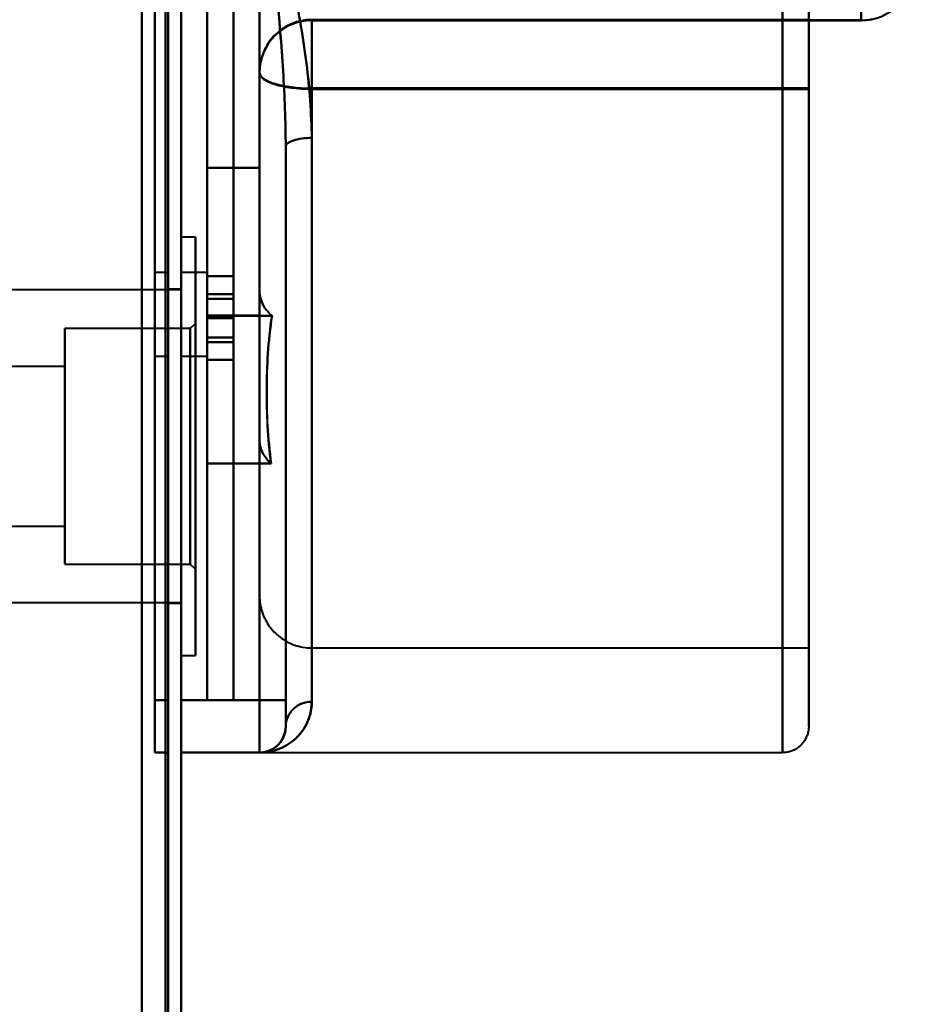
# Model space of a CAD drawing. Header units: millimetres. Extents: x -1442 to 3067, y -120 to 936.
# Tile 61 of 72: x 281 to 315, y 710 to 748. Entities that reach past the tile are written whole.
import ezdxf

# ---------------------------------------------------------------- set-up
doc = ezdxf.new("R2010")
doc.units = ezdxf.units.MM
doc.layers.add('A-GENM', color=13, linetype='Continuous', lineweight=40)
doc.layers.add('G-IMPT', color=8, linetype='Continuous', lineweight=40)

# ---------------------------------------------------------------- blocks, each defined once
blk = doc.blocks.new('NEXA 400 CALQUES_dwg-748074-Gauche')
at = {"layer": 'G-IMPT'}
for p, q in [((287, 128.972), (287, 862.772)), ((287, 128.972), (287, 862.772)), ((310, 719.643), (310, 789.643)), ((310, 719.643), (310, 789.643)), ((310, 789.643), (310, 719.643)), ((310, 789.643), (310, 719.643)), ((311, 720.643), (311, 788.643)), ((311, 720.643), (311, 788.643)), ((311, 788.643), (311, 720.643)), ((311, 788.643), (311, 720.643)), ((288, 721.643), (288, 754.643)), ((288, 754.643), (288, 721.643)), ((289, 754.643), (289, 721.643)), ((289, 721.643), (289, 754.643)), ((311, 747.628), (311, 749.283)), ((311, 749.283), (311, 747.628)), ((313, 747.628), (313, 749.283)), ((313, 749.283), (313, 747.628)), ((311, 747.658), (292, 747.658)), ((292, 745.038), (292, 747.658)), ((292, 747.658), (292, 745.038)), ((292, 745.007), (292, 747.629)), ((292, 747.629), (292, 745.007)), ((311, 745.038), (311, 747.658)), ((311, 747.658), (311, 745.038)), ((311, 745.007), (311, 747.629)), ((311, 747.629), (311, 745.007)), ((311, 747.628), (313, 747.628)), ((290, 725.643), (290, 745.658)), ((290, 745.658), (290, 725.643)), ((290, 737.269), (290, 745.629)), ((290, 745.629), (290, 737.269)), ((292, 723.643), (292, 745.038)), ((292, 745.038), (292, 723.643)), ((292, 745.007), (292, 723.643)), ((311, 723.643), (311, 745.038)), ((311, 745.038), (311, 723.643)), ((311, 723.643), (311, 745.007)), ((292, 743.14), (292, 721.588)), ((292, 721.588), (292, 743.14)), ((292, 721.588), (292, 743.14)), ((292, 743.14), (292, 721.588)), ((291, 721.643), (291, 742.811)), ((291, 720.643), (291, 742.811)), ((291, 720.643), (291, 742.811)), ((291, 742.811), (291, 720.643)), ((291, 742.811), (291, 720.643)), ((287.55, 739.352), (287, 739.352)), ((287.55, 739.352), (287, 739.352)), ((287, 739.352), (287, 731.352)), ((287, 723.352), (287, 739.352)), ((287, 731.352), (287, 739.352)), ((287, 723.352), (287, 739.352)), ((287, 731.352), (287, 739.352)), ((287, 739.352), (287, 731.352)), ((287.55, 731.352), (287.55, 739.352)), ((287.55, 739.352), (287.55, 723.352)), ((287.55, 739.352), (287.55, 731.352)), ((287.55, 731.352), (287.55, 739.352)), ((287.55, 739.352), (287.55, 723.352)), ((287.55, 739.352), (287.55, 731.352)), ((286.5, 737.993), (286, 737.993)), ((286, 734.793), (286, 737.993)), ((286, 734.793), (286, 737.993)), ((286, 737.993), (286, 734.793)), ((286, 737.993), (286, 734.793)), ((286.5, 734.793), (286.5, 737.993)), ((286.5, 736.393), (286.5, 737.993)), ((286.5, 737.993), (286.5, 736.393)), ((288, 737.993), (287, 737.993)), ((287, 737.993), (287, 734.793)), ((287, 737.993), (287, 736.393)), ((287, 736.393), (287, 737.993)), ((288, 737.993), (288, 734.793)), ((288, 737.993), (288, 734.793)), ((288, 734.793), (288, 737.993)), ((288, 734.793), (288, 737.993)), ((289, 737.851), (288, 737.851)), ((287, 737.327), (254.35, 737.327)), ((287, 737.327), (254.35, 737.327)), ((287, 737.352), (286.5, 737.352)), ((287, 737.352), (286.5, 737.352)), ((286.5, 731.352), (286.5, 737.352)), ((286.5, 737.352), (286.5, 731.352)), ((286.5, 737.352), (286.5, 731.352)), ((286.5, 731.352), (286.5, 737.352)), ((287, 731.352), (287, 737.352)), ((287, 731.352), (287, 737.352)), ((287, 737.327), (287, 725.377)), ((287, 737.327), (287, 725.377)), ((287, 737.327), (287, 725.377)), ((287, 737.327), (287, 725.377)), ((289, 737.17), (288, 737.17)), ((286.5, 734.793), (286.5, 736.393)), ((286.5, 736.393), (286.5, 734.793)), ((287, 736.393), (287, 734.793)), ((287, 734.793), (287, 736.393)), ((287.35, 735.852), (282.55, 735.852)), ((287.35, 735.852), (282.55, 735.852)), ((282.55, 731.352), (282.55, 735.852)), ((282.55, 735.852), (282.55, 726.852)), ((282.55, 735.852), (282.55, 731.352)), ((282.55, 731.352), (282.55, 735.852)), ((282.55, 735.852), (282.55, 726.852)), ((282.55, 735.852), (282.55, 731.352)), ((287.55, 736.052), (287.35, 735.852)), ((287.55, 736.052), (287.35, 735.852)), ((287.35, 726.852), (287.35, 735.852)), ((287.35, 726.852), (287.35, 735.852)), ((287.35, 735.852), (287.35, 726.852)), ((287.35, 735.852), (287.35, 726.852)), ((287.35, 726.852), (287.35, 735.852)), ((287.35, 726.852), (287.35, 735.852)), ((287.35, 735.852), (287.35, 726.852)), ((287.35, 735.852), (287.35, 726.852)), ((287.55, 726.652), (287.55, 736.052)), ((287.55, 726.652), (287.55, 736.052)), ((287.55, 736.052), (287.55, 726.652)), ((287.55, 736.052), (287.55, 726.652)), ((287.55, 726.652), (287.55, 736.052)), ((287.55, 726.652), (287.55, 736.052)), ((287.55, 736.052), (287.55, 726.652)), ((287.55, 736.052), (287.55, 726.652)), ((288, 735.335), (289, 735.335)), ((286, 734.793), (286.5, 734.793)), ((287, 734.793), (288, 734.793)), ((282.55, 734.402), (265.85, 734.402)), ((282.55, 734.402), (265.85, 734.402)), ((282.55, 734.302), (282.55, 734.402)), ((282.55, 728.402), (282.55, 734.402)), ((282.55, 734.402), (282.55, 728.302)), ((282.55, 734.402), (282.55, 728.302)), ((282.55, 728.402), (282.55, 734.402)), ((282.55, 734.402), (282.55, 728.302)), ((282.55, 734.402), (282.55, 728.302)), ((282.55, 728.302), (282.55, 734.302)), ((282.55, 728.302), (282.55, 734.302)), ((288, 734.654), (289, 734.654)), ((282.55, 726.852), (282.55, 731.352)), ((282.55, 731.352), (282.55, 726.852)), ((282.55, 726.852), (282.55, 731.352)), ((282.55, 731.352), (282.55, 726.852)), ((286.5, 725.352), (286.5, 731.352)), ((286.5, 731.352), (286.5, 725.352)), ((286.5, 731.352), (286.5, 725.352)), ((286.5, 725.352), (286.5, 731.352)), ((287, 725.352), (287, 731.352)), ((287, 731.352), (287, 723.352)), ((287, 723.352), (287, 731.352)), ((287, 725.352), (287, 731.352)), ((287, 723.352), (287, 731.352)), ((287, 731.352), (287, 723.352)), ((287.55, 723.352), (287.55, 731.352)), ((287.55, 731.352), (287.55, 723.352)), ((287.55, 723.352), (287.55, 731.352)), ((287.55, 731.352), (287.55, 723.352)), ((265.85, 728.302), (282.55, 728.302)), ((265.85, 728.302), (282.55, 728.302)), ((282.55, 728.302), (282.55, 728.402)), ((282.55, 726.852), (287.35, 726.852)), ((282.55, 726.852), (287.35, 726.852)), ((287.35, 726.852), (287.55, 726.652)), ((287.35, 726.852), (287.55, 726.652)), ((254.35, 725.377), (287, 725.377)), ((254.35, 725.377), (287, 725.377)), ((286.5, 725.352), (287, 725.352)), ((286.5, 725.352), (287, 725.352)), ((292, 723.643), (311, 723.643)), ((287, 723.352), (287.55, 723.352)), ((287, 723.352), (287.55, 723.352)), ((286, 721.643), (286, 719.643)), ((286, 721.643), (286, 719.643)), ((286, 719.643), (286, 721.643)), ((286, 719.643), (286, 721.643)), ((286.5, 719.643), (286.5, 721.643)), ((286.5, 719.643), (286.5, 721.643)), ((286.5, 721.643), (286.5, 719.643)), ((286.5, 721.643), (286.5, 719.643)), ((287, 721.643), (287, 719.643)), ((287, 721.643), (287, 719.643)), ((287, 719.643), (287, 721.643)), ((287, 719.643), (287, 721.643)), ((290, 721.643), (291, 721.643)), ((290, 719.643), (290, 721.643)), ((291, 721.643), (290, 721.643)), ((291, 721.643), (290, 721.643)), ((290, 719.643), (290, 721.643)), ((290, 721.643), (291, 721.643)), ((290, 721.643), (290, 719.643)), ((290, 721.643), (290, 719.643)), ((291, 720.643), (291, 721.643)), ((291, 720.643), (291, 721.643)), ((291, 721.643), (291, 720.643)), ((291, 721.643), (291, 720.643)), ((286, 719.643), (286.5, 719.643)), ((287, 719.643), (290, 719.643)), ((290, 719.643), (310, 719.643))]:
    blk.add_line(p, q, dxfattribs=at)
at = {"layer": 'G-IMPT', "flags": 128}
for points in [[(286.4, 862.772), (286.4, 679.322), (286.4, 495.872), (286.4, 312.422), (286.4, 128.972)], [(286.4, 128.972), (286.4, 312.422), (286.4, 495.872), (286.4, 679.322), (286.4, 862.772)], [(286.4, 128.972), (286.4, 312.422), (286.4, 495.872), (286.4, 679.322), (286.4, 862.772)], [(286.4, 862.772), (286.4, 679.322), (286.4, 495.872), (286.4, 312.422), (286.4, 128.972)], [(286.4, 128.972), (286.4, 312.422), (286.4, 495.872), (286.4, 679.322), (286.4, 862.772)], [(286.4, 862.772), (286.4, 679.322), (286.4, 495.872), (286.4, 312.422), (286.4, 128.972)], [(286.4, 128.972), (286.4, 312.422), (286.4, 495.872), (286.4, 679.322), (286.4, 862.772)], [(286.4, 862.772), (286.4, 679.322), (286.4, 495.872), (286.4, 312.422), (286.4, 128.972)], [(286.4, 128.972), (286.4, 312.422), (286.4, 495.872), (286.4, 679.322), (286.4, 862.772)], [(286.4, 862.772), (286.4, 679.322), (286.4, 495.872), (286.4, 312.422), (286.4, 128.972)], [(286.4, 862.772), (286.4, 679.322), (286.4, 495.872), (286.4, 312.422), (286.4, 128.972)], [(286.4, 128.972), (286.4, 312.422), (286.4, 495.872), (286.4, 679.322), (286.4, 862.772)], [(286.5, 862.772), (286.5, 679.322), (286.5, 495.872), (286.5, 312.422), (286.5, 128.972)], [(286.5, 128.972), (286.5, 312.422), (286.5, 495.872), (286.5, 679.322), (286.5, 862.772)], [(286.5, 128.972), (286.5, 312.422), (286.5, 495.872), (286.5, 679.322), (286.5, 862.772)], [(286.5, 862.772), (286.5, 679.322), (286.5, 495.872), (286.5, 312.422), (286.5, 128.972)], [(287, 128.972), (287, 312.422), (287, 495.872), (287, 679.322), (287, 862.772)], [(287, 862.772), (287, 679.322), (287, 495.872), (287, 312.422), (287, 128.972)], [(287, 128.972), (287, 312.422), (287, 495.872), (287, 679.322), (287, 862.772)], [(287, 862.772), (287, 679.322), (287, 495.872), (287, 312.422), (287, 128.972)], [(287, 862.772), (287, 679.322), (287, 495.872), (287, 312.422), (287, 128.972)], [(287, 862.772), (287, 679.322), (287, 495.872), (287, 312.422), (287, 128.972)], [(287, 128.972), (287, 312.422), (287, 495.872), (287, 679.322), (287, 862.772)], [(287, 128.972), (287, 312.422), (287, 495.872), (287, 679.322), (287, 862.772)], [(285.5, 129.472), (285.5, 312.672), (285.5, 495.872), (285.5, 679.072), (285.5, 862.272)], [(285.5, 862.272), (285.5, 679.072), (285.5, 495.872), (285.5, 312.672), (285.5, 129.472)], [(285.5, 862.272), (285.5, 679.072), (285.5, 495.872), (285.5, 312.672), (285.5, 129.472)], [(285.5, 129.472), (285.5, 312.672), (285.5, 495.872), (285.5, 679.072), (285.5, 862.272)], [(285.5, 129.472), (285.5, 312.672), (285.5, 495.872), (285.5, 679.072), (285.5, 862.272)], [(285.5, 129.472), (285.5, 312.672), (285.5, 495.872), (285.5, 679.072), (285.5, 862.272)], [(285.5, 862.272), (285.5, 679.072), (285.5, 495.872), (285.5, 312.672), (285.5, 129.472)], [(285.5, 862.272), (285.5, 679.072), (285.5, 495.872), (285.5, 312.672), (285.5, 129.472)], [(285.5, 129.472), (285.5, 312.672), (285.5, 495.872), (285.5, 679.072), (285.5, 862.272)], [(285.5, 862.272), (285.5, 679.072), (285.5, 495.872), (285.5, 312.672), (285.5, 129.472)], [(285.5, 129.472), (285.5, 312.672), (285.5, 495.872), (285.5, 679.072), (285.5, 862.272)], [(285.5, 862.272), (285.5, 679.072), (285.5, 495.872), (285.5, 312.672), (285.5, 129.472)], [(285.5, 862.272), (285.5, 679.072), (285.5, 495.872), (285.5, 312.672), (285.5, 129.472)], [(285.5, 129.472), (285.5, 312.672), (285.5, 495.872), (285.5, 679.072), (285.5, 862.272)], [(285.5, 862.272), (285.5, 679.072), (285.5, 495.872), (285.5, 312.672), (285.5, 129.472)], [(285.5, 129.472), (285.5, 312.672), (285.5, 495.872), (285.5, 679.072), (285.5, 862.272)], [(311, 748.249), (311, 746.919), (311, 745.601), (311, 744.297), (311, 743.01), (311, 741.742), (311, 740.494), (311, 739.269), (311, 738.069), (311, 736.895), (311, 735.75), (311, 734.634), (311, 733.551), (311, 732.502), (311, 731.488), (311, 730.51), (311, 729.572), (311, 728.674), (311, 727.817), (311, 727.003), (311, 726.233), (311, 725.509), (311, 724.832), (311, 724.202), (311, 723.621), (311, 723.089), (311, 722.608), (311, 722.178), (311, 721.8), (311, 721.475), (311, 721.202), (311, 720.984), (311, 720.819), (311, 720.708), (311, 720.651), (311, 720.643)], [(311, 720.643), (311, 720.671), (311, 720.752), (311, 720.888), (311, 721.078), (311, 721.321), (311, 721.618), (311, 721.968), (311, 722.369), (311, 722.823), (311, 723.327), (311, 723.882), (311, 724.486), (311, 725.138), (311, 725.837), (311, 726.582), (311, 727.372), (311, 728.206), (311, 729.082), (311, 729.999), (311, 730.955), (311, 731.95), (311, 732.98), (311, 734.046), (311, 735.144), (311, 736.273), (311, 737.432), (311, 738.618), (311, 739.83), (311, 741.066), (311, 742.323), (311, 743.6), (311, 744.895), (311, 746.205), (311, 747.529), (311, 748.865)], [(286, 787.643), (286, 771.143), (286, 754.643), (286, 738.143), (286, 721.643)], [(286, 721.643), (286, 738.143), (286, 754.643), (286, 771.143), (286, 787.643)], [(286, 721.643), (286, 738.143), (286, 754.643), (286, 771.143), (286, 787.643)], [(286, 787.643), (286, 771.143), (286, 754.643), (286, 738.143), (286, 721.643)], [(286.5, 721.643), (286.5, 738.143), (286.5, 754.643), (286.5, 771.143), (286.5, 787.643)], [(286.5, 787.643), (286.5, 771.143), (286.5, 754.643), (286.5, 738.143), (286.5, 721.643)], [(286.5, 721.643), (286.5, 738.143), (286.5, 754.643), (286.5, 771.143), (286.5, 787.643)], [(286.5, 787.643), (286.5, 771.143), (286.5, 754.643), (286.5, 738.143), (286.5, 721.643)], [(287, 721.643), (287, 738.143), (287, 754.643), (287, 771.143), (287, 787.643)], [(287, 787.643), (287, 771.143), (287, 754.643), (287, 738.143), (287, 721.643)], [(287, 787.643), (287, 771.143), (287, 754.643), (287, 738.143), (287, 721.643)], [(287, 721.643), (287, 738.143), (287, 754.643), (287, 771.143), (287, 787.643)], [(288, 721.643), (288, 729.893), (288, 738.143), (288, 746.393), (288, 754.643)], [(288, 754.643), (288, 746.393), (288, 738.143), (288, 729.893), (288, 721.643)], [(289, 754.643), (289, 746.393), (289, 738.143), (289, 729.893), (289, 721.643)], [(289, 721.643), (289, 729.893), (289, 738.143), (289, 746.393), (289, 754.643)], [(290, 754.643), (290, 746.393), (290, 738.143), (290, 729.893), (290, 721.643)], [(290, 721.643), (290, 729.893), (290, 738.143), (290, 746.393), (290, 754.643)], [(290, 721.643), (290, 729.893), (290, 738.143), (290, 746.393), (290, 754.643)], [(290, 754.643), (290, 746.393), (290, 738.143), (290, 729.893), (290, 721.643)], [(313.418, 747.673), (313.34, 747.658), (313.261, 747.645), (313.181, 747.637), (313.102, 747.631), (313.022, 747.629), (313, 747.628)], [(292, 747.658), (291.92, 747.656), (291.84, 747.652), (291.761, 747.644), (291.681, 747.632), (291.603, 747.618), (291.525, 747.601), (291.447, 747.58), (291.371, 747.556), (291.295, 747.53), (291.221, 747.5), (291.148, 747.467), (291.076, 747.432), (291.006, 747.394), (290.938, 747.352), (290.871, 747.309), (290.806, 747.262), (290.742, 747.213), (290.681, 747.162), (290.622, 747.108), (290.565, 747.051), (290.511, 746.993), (290.459, 746.932), (290.409, 746.87), (290.362, 746.805), (290.317, 746.739), (290.275, 746.67), (290.236, 746.601), (290.2, 746.529), (290.166, 746.457), (290.136, 746.383), (290.108, 746.308), (290.084, 746.231), (290.063, 746.154), (290.044, 746.076), (290.029, 745.998), (290.017, 745.919), (290.008, 745.839), (290.003, 745.76), (290, 745.68), (290, 745.658)], [(292, 747.658), (292, 747.651), (292, 747.643), (292, 747.636), (292, 747.629)], [(311, 747.658), (306.25, 747.658), (301.5, 747.658), (296.75, 747.658), (292, 747.658)], [(292, 747.629), (292, 747.636), (292, 747.643), (292, 747.651), (292, 747.658)], [(292, 747.658), (296.75, 747.658), (301.5, 747.658), (306.25, 747.658), (311, 747.658)], [(292, 747.629), (296.75, 747.629), (301.5, 747.629), (306.25, 747.629), (311, 747.629)], [(311, 747.629), (306.25, 747.629), (301.5, 747.629), (296.75, 747.629), (292, 747.629)], [(311, 747.658), (311.5, 747.658), (312, 747.658), (312.5, 747.658), (313, 747.658)], [(311, 747.628), (311.5, 747.628), (312, 747.628), (312.5, 747.628), (313, 747.628)], [(313, 747.628), (312.5, 747.628), (312, 747.628), (311.5, 747.628), (311, 747.628)], [(313, 747.628), (313, 747.636), (313, 747.643), (313, 747.651), (313, 747.658)], [(313, 747.658), (313, 747.651), (313, 747.643), (313, 747.636), (313, 747.628)], [(290, 745.658), (290, 744.563), (290, 743.483), (290, 742.422), (290, 741.38), (290, 740.359), (290, 739.361), (290, 738.388), (290, 737.441), (290, 736.521), (290, 735.63), (290, 734.769), (290, 733.941), (290, 733.145), (290, 732.384), (290, 731.659), (290, 730.97), (290, 730.319), (290, 729.707), (290, 729.135), (290, 728.604), (290, 728.114), (290, 727.667), (290, 727.263), (290, 726.903), (290, 726.587), (290, 726.316), (290, 726.09), (290, 725.91), (290, 725.776), (290, 725.689), (290, 725.647), (290, 725.643)], [(290, 745.658), (290, 745.651), (290, 745.643), (290, 745.636), (290, 745.629)], [(290, 745.629), (290, 745.636), (290, 745.643), (290, 745.651), (290, 745.658)], [(290, 737.269), (290, 738.211), (290, 739.18), (290, 740.173), (290, 741.19), (290, 742.228), (290, 743.286), (290, 744.362), (290, 745.454), (290, 745.629)], [(311, 745.038), (306.25, 745.038), (301.5, 745.038), (296.75, 745.038), (292, 745.038)], [(292, 745.038), (296.75, 745.038), (301.5, 745.038), (306.25, 745.038), (311, 745.038)], [(311, 745.007), (306.25, 745.007), (301.5, 745.007), (296.75, 745.007), (292, 745.007)], [(292, 745.007), (296.75, 745.007), (301.5, 745.007), (306.25, 745.007), (311, 745.007)], [(291, 742.811), (291, 737.519), (291, 732.227), (291, 726.935), (291, 721.643)], [(291, 721.643), (291, 726.935), (291, 732.227), (291, 737.519), (291, 742.811)], [(291, 721.643), (291, 726.935), (291, 732.227), (291, 737.519), (291, 742.811)], [(291, 742.811), (291, 737.519), (291, 732.227), (291, 726.935), (291, 721.643)], [(288, 736.348), (288, 737.762), (288, 739.175), (288, 740.589), (288, 742.002)], [(288, 742.002), (288, 740.587), (288, 739.172), (288, 737.757), (288, 736.342)], [(288, 742.002), (288, 740.589), (288, 739.175), (288, 737.762), (288, 736.348)], [(290, 742.002), (289.5, 742.002), (289, 742.002), (288.5, 742.002), (288, 742.002)], [(288, 736.342), (288, 737.757), (288, 739.172), (288, 740.587), (288, 742.002)], [(288, 742.002), (288.5, 742.002), (289, 742.002), (289.5, 742.002), (290, 742.002)], [(290, 736.348), (290, 737.762), (290, 739.175), (290, 740.589), (290, 742.002)], [(290, 742.002), (290, 740.819), (290, 739.635), (290, 738.452), (290, 737.269)], [(290, 737.269), (290, 738.452), (290, 739.635), (290, 740.819), (290, 742.002)], [(290, 742.002), (290, 740.589), (290, 739.175), (290, 737.762), (290, 736.348)], [(289, 737.851), (288.75, 737.851), (288.5, 737.851), (288.25, 737.851), (288, 737.851)], [(288, 737.851), (288.25, 737.851), (288.5, 737.851), (288.75, 737.851), (289, 737.851)], [(289, 737.17), (288.75, 737.17), (288.5, 737.17), (288.25, 737.17), (288, 737.17)], [(288, 737.17), (288.25, 737.17), (288.5, 737.17), (288.75, 737.17), (289, 737.17)], [(288, 736.992), (288.25, 736.992), (288.5, 736.992), (288.75, 736.992), (289, 736.992)], [(289, 736.992), (288.75, 736.992), (288.5, 736.992), (288.25, 736.992), (288, 736.992)], [(289, 736.988), (288.75, 736.988), (288.5, 736.988), (288.25, 736.988), (288, 736.988)], [(288, 736.988), (288.25, 736.988), (288.5, 736.988), (288.75, 736.988), (289, 736.988)], [(288, 730.688), (288, 732.103), (288, 733.518), (288, 734.933), (288, 736.348)], [(288, 736.348), (288.5, 736.348), (289, 736.348), (289.5, 736.348), (290, 736.348)], [(288, 736.348), (288, 734.933), (288, 733.518), (288, 732.103), (288, 730.688)], [(290, 736.348), (289.5, 736.348), (289, 736.348), (288.5, 736.348), (288, 736.348)], [(288, 736.342), (288, 734.929), (288, 733.515), (288, 732.102), (288, 730.688)], [(290.477, 736.342), (289.858, 736.342), (289.238, 736.342), (288.619, 736.342), (288, 736.342)], [(288, 730.688), (288, 732.102), (288, 733.515), (288, 734.929), (288, 736.342)], [(288, 736.342), (288.619, 736.342), (289.238, 736.342), (289.858, 736.342), (290.477, 736.342)], [(289, 736.255), (288.75, 736.255), (288.5, 736.255), (288.25, 736.255), (288, 736.255)], [(288, 736.255), (288.25, 736.255), (288.5, 736.255), (288.75, 736.255), (289, 736.255)], [(289, 736.255), (288.75, 736.255), (288.5, 736.255), (288.25, 736.255), (288, 736.255)], [(288, 736.255), (288.25, 736.255), (288.5, 736.255), (288.75, 736.255), (289, 736.255)], [(288, 736.255), (288.25, 736.255), (288.5, 736.255), (288.75, 736.255), (289, 736.255)], [(289, 736.255), (288.75, 736.255), (288.5, 736.255), (288.25, 736.255), (288, 736.255)], [(288, 736.255), (288.25, 736.255), (288.5, 736.255), (288.75, 736.255), (289, 736.255)], [(289, 736.255), (288.75, 736.255), (288.5, 736.255), (288.25, 736.255), (288, 736.255)], [(290, 731.586), (290, 732.776), (290, 733.967), (290, 735.158), (290, 736.348)], [(290, 736.348), (290, 735.158), (290, 733.967), (290, 732.776), (290, 731.586)], [(289, 735.509), (288.75, 735.509), (288.5, 735.509), (288.25, 735.509), (288, 735.509)], [(288, 735.509), (288.25, 735.509), (288.5, 735.509), (288.75, 735.509), (289, 735.509)], [(289, 735.505), (288.75, 735.505), (288.5, 735.505), (288.25, 735.505), (288, 735.505)], [(288, 735.505), (288.25, 735.505), (288.5, 735.505), (288.75, 735.505), (289, 735.505)], [(289, 735.335), (288.75, 735.335), (288.5, 735.335), (288.25, 735.335), (288, 735.335)], [(288, 735.335), (288.25, 735.335), (288.5, 735.335), (288.75, 735.335), (289, 735.335)], [(288, 734.654), (288.25, 734.654), (288.5, 734.654), (288.75, 734.654), (289, 734.654)], [(289, 734.654), (288.75, 734.654), (288.5, 734.654), (288.25, 734.654), (288, 734.654)], [(290, 725.643), (290, 725.667), (290, 725.736), (290, 725.852), (290, 726.014), (290, 726.222), (290, 726.475), (290, 726.773), (290, 727.116), (290, 727.502), (290, 727.933), (290, 728.406), (290, 728.921), (290, 729.477), (290, 730.073), (290, 730.709), (290, 731.383), (290, 731.586)], [(290.445, 730.688), (289.834, 730.688), (289.222, 730.688), (288.611, 730.688), (288, 730.688)], [(288, 730.688), (288.611, 730.688), (289.222, 730.688), (289.834, 730.688), (290.445, 730.688)], [(290, 725.643), (290.002, 725.563), (290.006, 725.484), (290.014, 725.404), (290.026, 725.325), (290.04, 725.246), (290.057, 725.168), (290.078, 725.091), (290.102, 725.014), (290.128, 724.939), (290.158, 724.865), (290.19, 724.792), (290.226, 724.72), (290.264, 724.65), (290.305, 724.581), (290.349, 724.514), (290.396, 724.449), (290.445, 724.386), (290.496, 724.325), (290.55, 724.266), (290.607, 724.209), (290.665, 724.154), (290.726, 724.102), (290.788, 724.052), (290.853, 724.005), (290.919, 723.961), (290.988, 723.919), (291.057, 723.88), (291.129, 723.843), (291.201, 723.81), (291.275, 723.779), (291.35, 723.752), (291.427, 723.727), (291.504, 723.706), (291.582, 723.688), (291.66, 723.673), (291.739, 723.661), (291.819, 723.652), (291.898, 723.646), (291.978, 723.644), (292, 723.643)], [(286, 721.643), (286.125, 721.643), (286.25, 721.643), (286.375, 721.643), (286.5, 721.643)], [(286.5, 721.643), (286.375, 721.643), (286.25, 721.643), (286.125, 721.643), (286, 721.643)], [(286.5, 721.643), (286.375, 721.643), (286.25, 721.643), (286.125, 721.643), (286, 721.643)], [(286, 721.643), (286.125, 721.643), (286.25, 721.643), (286.375, 721.643), (286.5, 721.643)], [(287, 721.643), (287.75, 721.643), (288.5, 721.643), (289.25, 721.643), (290, 721.643)], [(290, 721.643), (289.25, 721.643), (288.5, 721.643), (287.75, 721.643), (287, 721.643)], [(290, 721.643), (289.25, 721.643), (288.5, 721.643), (287.75, 721.643), (287, 721.643)], [(287, 721.643), (287.75, 721.643), (288.5, 721.643), (289.25, 721.643), (290, 721.643)], [(289, 721.643), (288.75, 721.643), (288.5, 721.643), (288.25, 721.643), (288, 721.643)], [(288, 721.643), (288.25, 721.643), (288.5, 721.643), (288.75, 721.643), (289, 721.643)], [(289, 721.643), (288.75, 721.643), (288.5, 721.643), (288.25, 721.643), (288, 721.643)], [(288, 721.643), (288.25, 721.643), (288.5, 721.643), (288.75, 721.643), (289, 721.643)], [(291, 720.643), (291, 720.644), (291, 720.647), (291, 720.651), (291, 720.656), (291, 720.663), (291, 720.672), (291, 720.682), (291, 720.694), (291, 720.708), (291, 720.722), (291, 720.739), (291, 720.756), (291, 720.776), (291, 720.796), (291, 720.818), (291, 720.841), (291, 720.866), (291, 720.892), (291, 720.919), (291, 720.947), (291, 720.976), (291, 721.006), (291, 721.038), (291, 721.07), (291, 721.103), (291, 721.137), (291, 721.172), (291, 721.208), (291, 721.244), (291, 721.281), (291, 721.319), (291, 721.357), (291, 721.395), (291, 721.434), (291, 721.473), (291, 721.513), (291, 721.553), (291, 721.593), (291, 721.633), (291, 721.643)], [(291, 721.643), (291, 721.603), (291, 721.564), (291, 721.524), (291, 721.484), (291, 721.445), (291, 721.406), (291, 721.367), (291, 721.329), (291, 721.291), (291, 721.254), (291, 721.218), (291, 721.182), (291, 721.147), (291, 721.112), (291, 721.079), (291, 721.046), (291, 721.015), (291, 720.984), (291, 720.955), (291, 720.926), (291, 720.899), (291, 720.873), (291, 720.848), (291, 720.824), (291, 720.802), (291, 720.781), (291, 720.761), (291, 720.743), (291, 720.727), (291, 720.711), (291, 720.698), (291, 720.685), (291, 720.675), (291, 720.666), (291, 720.658), (291, 720.652), (291, 720.648), (291, 720.645), (291, 720.644)], [(291, 720.643), (290.999, 720.603), (290.997, 720.564), (290.993, 720.524), (290.987, 720.484), (290.98, 720.445), (290.971, 720.406), (290.961, 720.367), (290.949, 720.329), (290.936, 720.291), (290.921, 720.254), (290.905, 720.218), (290.887, 720.182), (290.868, 720.147), (290.847, 720.112), (290.825, 720.079), (290.802, 720.046), (290.778, 720.015), (290.752, 719.984), (290.725, 719.955), (290.697, 719.926), (290.667, 719.899), (290.637, 719.873), (290.606, 719.848), (290.574, 719.824), (290.54, 719.802), (290.506, 719.781), (290.471, 719.761), (290.436, 719.743), (290.399, 719.727), (290.362, 719.711), (290.325, 719.698), (290.287, 719.685), (290.248, 719.675), (290.209, 719.666), (290.17, 719.658), (290.13, 719.652), (290.091, 719.648), (290.051, 719.645), (290.011, 719.644), (290, 719.643)], [(311, 720.643), (310.999, 720.603), (310.997, 720.564), (310.993, 720.524), (310.987, 720.484), (310.98, 720.445), (310.971, 720.406), (310.961, 720.367), (310.949, 720.329), (310.936, 720.291), (310.921, 720.254), (310.905, 720.218), (310.887, 720.182), (310.868, 720.147), (310.847, 720.112), (310.825, 720.079), (310.802, 720.046), (310.778, 720.015), (310.752, 719.984), (310.725, 719.955), (310.697, 719.926), (310.667, 719.899), (310.637, 719.873), (310.606, 719.848), (310.574, 719.824), (310.54, 719.802), (310.506, 719.781), (310.471, 719.761), (310.436, 719.743), (310.399, 719.727), (310.362, 719.711), (310.325, 719.698), (310.287, 719.685), (310.248, 719.675), (310.209, 719.666), (310.17, 719.658), (310.13, 719.652), (310.091, 719.648), (310.051, 719.645), (310.011, 719.644), (310, 719.643)], [(286, 719.643), (286.125, 719.643), (286.25, 719.643), (286.375, 719.643), (286.5, 719.643)], [(286.5, 719.643), (286.375, 719.643), (286.25, 719.643), (286.125, 719.643), (286, 719.643)], [(286, 719.643), (286.125, 719.643), (286.25, 719.643), (286.375, 719.643), (286.5, 719.643)], [(286.5, 719.643), (286.375, 719.643), (286.25, 719.643), (286.125, 719.643), (286, 719.643)], [(287, 719.643), (287.75, 719.643), (288.5, 719.643), (289.25, 719.643), (290, 719.643)], [(290, 719.643), (289.25, 719.643), (288.5, 719.643), (287.75, 719.643), (287, 719.643)], [(287, 719.643), (287.75, 719.643), (288.5, 719.643), (289.25, 719.643), (290, 719.643)], [(290, 719.643), (289.25, 719.643), (288.5, 719.643), (287.75, 719.643), (287, 719.643)]]:
    blk.add_lwpolyline(points, dxfattribs=at)
at = {"layer": 'G-IMPT'}
blk.add_arc((290, 720.643), 1, 270, 0, dxfattribs=at)
blk.add_arc((290, 720.643), 1, 270, 0, dxfattribs=at)
blk.add_arc((290, 720.643), 1, 270, 0, dxfattribs=at)
blk.add_arc((290, 720.643), 1, 270, 0, dxfattribs=at)
for centre, major_axis, ratio, start_param, end_param in [((313, 749.628), (2, 0), 1, 4.712389, 6.283185), ((313, 749.628), (-2, 0), 1, 1.570796, 3.141593), ((292, 745.658), (2, 0), 1, 1.570796, 3.141593), ((292, 745.658), (2, 0), 1, 1.570796, 3.141593), ((292, 745.629), (2, 0), 1, 1.570796, 3.141593), ((292, 745.629), (2, 0), 1, 1.570796, 3.141593), ((292, 745.658), (-2, 0), 0.309844, 0, 1.570796), ((292, 745.658), (2, 0), 0.309844, 3.141593, 4.712389), ((292, 745.629), (2, 0), 0.310845, 3.141593, 4.712389), ((292, 745.629), (2, 0), 0.310845, 3.141593, 4.712389), ((292, 742.811), (1, 0), 0.328671, 1.570796, 3.141593), ((292, 742.811), (1, 0), 0.328671, 1.570796, 3.141593), ((292, 720.643), (1, 0), 0.944444, 1.570796, 3.141593), ((292, 720.643), (1, 0), 0.944444, 1.570796, 3.141593)]:
    blk.add_ellipse(centre, major_axis=major_axis, ratio=ratio, start_param=start_param, end_param=end_param, dxfattribs=at)
for points, knots in [([(292, 743.14), (291.978, 744.078), (291.881, 745.5), (291.63, 747.174), (291.455, 748.133), (291.319, 748.854), (291.176, 749.576), (290.967, 750.539), (290.584, 752.228), (290.242, 753.679), (290, 754.643)], [0, 0, 0, 0, 0.25, 0.375, 0.4375, 0.5, 0.5625, 0.625, 0.75, 1, 1, 1, 1]), ([(290, 754.643), (290.242, 753.679), (290.584, 752.228), (290.967, 750.539), (291.176, 749.576), (291.319, 748.854), (291.455, 748.133), (291.63, 747.174), (291.881, 745.5), (291.978, 744.078), (292, 743.14)], [0, 0, 0, 0, 0.25, 0.375, 0.4375, 0.5, 0.5625, 0.625, 0.75, 1, 1, 1, 1]), ([(290.477, 736.342), (290.398, 736.409), (290.293, 736.515), (290.187, 736.661), (290.121, 736.773), (290.067, 736.895), (290.015, 737.062), (290, 737.186), (290, 737.269)], [0, 0, 0, 0, 0.25, 0.375, 0.5, 0.625, 0.75, 1, 1, 1, 1]), ([(289, 735.509), (289, 735.544), (289, 735.626), (289, 735.841), (289, 736.069), (289, 736.255)], [0, 0, 0, 0, 0.25, 0.5, 1, 1, 1, 1]), ([(290.445, 730.688), (290.371, 730.755), (290.241, 730.893), (290.062, 731.175), (290.002, 731.426), (290, 731.586)], [0, 0, 0, 0, 0.25, 0.5, 1, 1, 1, 1]), ([(290, 731.586), (290, 731.506), (290.014, 731.387), (290.062, 731.226), (290.113, 731.107), (290.174, 730.999), (290.273, 730.858), (290.37, 730.754), (290.445, 730.688)], [0, 0, 0, 0, 0.25, 0.375, 0.5, 0.625, 0.75, 1, 1, 1, 1]), ([(290, 719.643), (290.242, 719.643), (290.584, 719.703), (290.967, 719.879), (291.175, 720.009), (291.319, 720.122), (291.455, 720.251), (291.629, 720.443), (291.881, 720.833), (291.978, 721.261), (292, 721.588)], [0, 0, 0, 0, 0.25, 0.375, 0.4375, 0.5, 0.5625, 0.625, 0.75, 1, 1, 1, 1]), ([(292, 721.588), (291.978, 721.261), (291.881, 720.834), (291.63, 720.444), (291.455, 720.252), (291.319, 720.123), (291.176, 720.01), (290.967, 719.879), (290.584, 719.703), (290.242, 719.643), (290, 719.643)], [0, 0, 0, 0, 0.25, 0.375, 0.4375, 0.5, 0.5625, 0.625, 0.75, 1, 1, 1, 1])]:
    blk.add_open_spline(points, degree=3, knots=knots, dxfattribs=at)
for points in [[(292, 743.14), (292, 744.076), (291.839, 745.975), (291.342, 748.852), (290.703, 751.744), (290.234, 753.679), (290, 754.643)], [(290, 754.643), (290.122, 753.607), (290.363, 751.559), (290.676, 748.628), (290.92, 745.706), (291, 743.769), (291, 742.811)], [(291, 742.811), (291, 743.759), (290.922, 745.69), (290.67, 748.696), (290.352, 751.659), (290.117, 753.651), (290, 754.643)], [(290, 754.643), (290.234, 753.679), (290.703, 751.744), (291.342, 748.852), (291.839, 745.975), (292, 744.076), (292, 743.14)], [(291, 742.811), (291, 743.773), (290.92, 745.704), (290.676, 748.628), (290.364, 751.56), (290.121, 753.605), (290, 754.643)], [(290, 754.643), (290.116, 753.649), (290.352, 751.66), (290.67, 748.697), (290.922, 745.689), (291, 743.763), (291, 742.811)], [(291, 742.811), (291, 742.854), (291.052, 742.94), (291.275, 743.05), (291.607, 743.123), (291.869, 743.14), (292, 743.14)], [(292, 743.14), (291.869, 743.14), (291.607, 743.123), (291.275, 743.05), (291.052, 742.94), (291, 742.854), (291, 742.811)], [(288, 737.851), (288, 737.852), (288, 737.787), (288, 737.494), (288, 736.998), (288, 736.526), (288, 736.255)], [(288, 736.255), (288, 736.528), (288, 737.003), (288, 737.498), (288, 737.788), (288, 737.852), (288, 737.851)], [(288, 737.851), (288, 737.851), (288, 737.351), (288, 736.255)], [(288, 736.255), (288, 737.341), (288, 737.851), (288, 737.851)], [(289, 736.255), (289, 736.526), (289, 736.998), (289, 737.494), (289, 737.787), (289, 737.852), (289, 737.851)], [(289, 737.851), (289, 737.852), (289, 737.788), (289, 737.498), (289, 737.003), (289, 736.528), (289, 736.255)], [(289, 736.255), (289, 737.351), (289, 737.851), (289, 737.851)], [(289, 737.851), (289, 737.851), (289, 737.341), (289, 736.255)], [(288, 736.992), (288, 737.024), (288, 737.079), (288, 737.134), (288, 737.164), (288, 737.171), (288, 737.17)], [(288, 737.17), (288, 737.171), (288, 737.164), (288, 737.134), (288, 737.079), (288, 737.021), (288, 736.988)], [(288, 737.17), (288, 737.17), (288, 737.122), (288, 736.992)], [(288, 736.988), (288, 737.123), (288, 737.17), (288, 737.17)], [(288, 736.255), (288, 736.346), (288, 736.514), (288, 736.718), (288, 736.878), (288, 736.959), (288, 736.992)], [(288, 736.992), (288, 736.857), (288, 736.622), (288, 736.255)], [(288, 736.988), (288, 736.955), (288, 736.875), (288, 736.718), (288, 736.516), (288, 736.347), (288, 736.255)], [(288, 736.255), (288, 736.627), (288, 736.853), (288, 736.988)], [(289, 736.988), (289, 737.021), (289, 737.079), (289, 737.134), (289, 737.164), (289, 737.171), (289, 737.17)], [(289, 737.17), (289, 737.171), (289, 737.164), (289, 737.134), (289, 737.079), (289, 737.024), (289, 736.992)], [(289, 736.992), (289, 737.122), (289, 737.17), (289, 737.17)], [(289, 737.17), (289, 737.17), (289, 737.123), (289, 736.988)], [(289, 736.255), (289, 736.622), (289, 736.857), (289, 736.992)], [(289, 736.992), (289, 736.959), (289, 736.878), (289, 736.718), (289, 736.514), (289, 736.346), (289, 736.255)], [(289, 736.988), (289, 736.853), (289, 736.627), (289, 736.255)], [(289, 736.255), (289, 736.347), (289, 736.516), (289, 736.718), (289, 736.875), (289, 736.955), (289, 736.988)], [(290, 737.269), (290.001, 737.185), (290.023, 737.021), (290.114, 736.769), (290.26, 736.551), (290.398, 736.41), (290.477, 736.342)], [(288, 735.505), (288, 735.537), (288, 735.615), (288, 735.775), (288, 735.982), (288, 736.158), (288, 736.255)], [(288, 736.255), (288, 736.162), (288, 735.992), (288, 735.788), (288, 735.626), (288, 735.544), (288, 735.509)], [(288, 735.509), (288, 735.65), (288, 735.882), (288, 736.255)], [(288, 736.255), (288, 735.866), (288, 735.635), (288, 735.505)], [(288, 736.255), (288, 735.163), (288, 734.654), (288, 734.654)], [(288, 734.654), (288, 734.654), (288, 735.153), (288, 736.255)], [(288, 736.255), (288, 735.98), (288, 735.503), (288, 735.007), (288, 734.717), (288, 734.653), (288, 734.654)], [(288, 734.654), (288, 734.653), (288, 734.718), (288, 735.011), (288, 735.509), (288, 735.983), (288, 736.255)], [(289, 736.255), (289, 735.882), (289, 735.65), (289, 735.509)], [(289, 735.505), (289, 735.635), (289, 735.866), (289, 736.255)], [(289, 734.654), (289, 734.653), (289, 734.717), (289, 735.007), (289, 735.503), (289, 735.98), (289, 736.255)], [(289, 736.255), (289, 735.983), (289, 735.509), (289, 735.011), (289, 734.718), (289, 734.653), (289, 734.654)], [(289, 736.255), (289, 736.158), (289, 735.982), (289, 735.775), (289, 735.615), (289, 735.537), (289, 735.505)], [(289, 734.654), (289, 734.654), (289, 735.163), (289, 736.255)], [(289, 736.255), (289, 735.153), (289, 734.654), (289, 734.654)], [(290.477, 736.342), (290.406, 735.856), (290.298, 734.897), (290.265, 733.503), (290.288, 732.142), (290.381, 731.178), (290.445, 730.688)], [(290.445, 730.688), (290.377, 731.175), (290.291, 732.143), (290.264, 733.502), (290.302, 734.899), (290.401, 735.851), (290.477, 736.342)], [(288, 735.509), (288, 735.476), (288, 735.42), (288, 735.367), (288, 735.34), (288, 735.334), (288, 735.335)], [(288, 735.335), (288, 735.335), (288, 735.374), (288, 735.509)], [(288, 735.335), (288, 735.334), (288, 735.339), (288, 735.363), (288, 735.413), (288, 735.471), (288, 735.505)], [(288, 735.505), (288, 735.365), (288, 735.335), (288, 735.335)], [(289, 735.509), (289, 735.374), (289, 735.335), (289, 735.335)], [(289, 735.335), (289, 735.334), (289, 735.34), (289, 735.367), (289, 735.42), (289, 735.476), (289, 735.509)], [(289, 735.335), (289, 735.335), (289, 735.365), (289, 735.505)], [(289, 735.505), (289, 735.471), (289, 735.413), (289, 735.363), (289, 735.339), (289, 735.334), (289, 735.335)], [(290, 719.643), (290.234, 719.643), (290.703, 719.723), (291.342, 720.085), (291.839, 720.691), (292, 721.262), (292, 721.588)], [(292, 721.588), (292, 721.262), (291.839, 720.69), (291.341, 720.084), (290.702, 719.723), (290.234, 719.643), (290, 719.643)], [(292, 721.588), (291.869, 721.588), (291.607, 721.539), (291.275, 721.329), (291.052, 721.014), (291, 720.767), (291, 720.643)], [(291, 720.643), (291, 720.767), (291.052, 721.014), (291.275, 721.329), (291.607, 721.539), (291.869, 721.588), (292, 721.588)], [(291, 720.643), (291, 720.479), (290.922, 720.187), (290.67, 719.869), (290.352, 719.685), (290.117, 719.643), (290, 719.643)], [(290, 719.643), (290.122, 719.643), (290.364, 719.69), (290.673, 719.871), (290.93, 720.201), (291, 720.487), (291, 720.643)], [(290, 719.643), (290.116, 719.643), (290.352, 719.685), (290.67, 719.87), (290.922, 720.184), (291, 720.484), (291, 720.643)], [(291, 720.643), (291, 720.491), (290.93, 720.199), (290.673, 719.872), (290.364, 719.69), (290.121, 719.643), (290, 719.643)]]:
    blk.add_open_spline(points, degree=3, dxfattribs=at)
blk = doc.blocks.new('Maintenance r21 - Maintenance r21-748144-Gauche')
at = {"layer": 'A-GENM'}
for p, q in [((287, 0), (287, 862.872)), ((287, 862.872), (287, 0))]:
    blk.add_line(p, q, dxfattribs=at)

msp = doc.modelspace()

# ---------------------------------------------------------------- block references
at = {"layer": 'A-GENM'}
msp.add_blockref('Maintenance r21 - Maintenance r21-748144-Gauche', (0, 0), dxfattribs=at)
at = {"layer": 'G-IMPT'}
msp.add_blockref('NEXA 400 CALQUES_dwg-748074-Gauche', (0, 0), dxfattribs=at)

doc.saveas('drawing.dxf')
